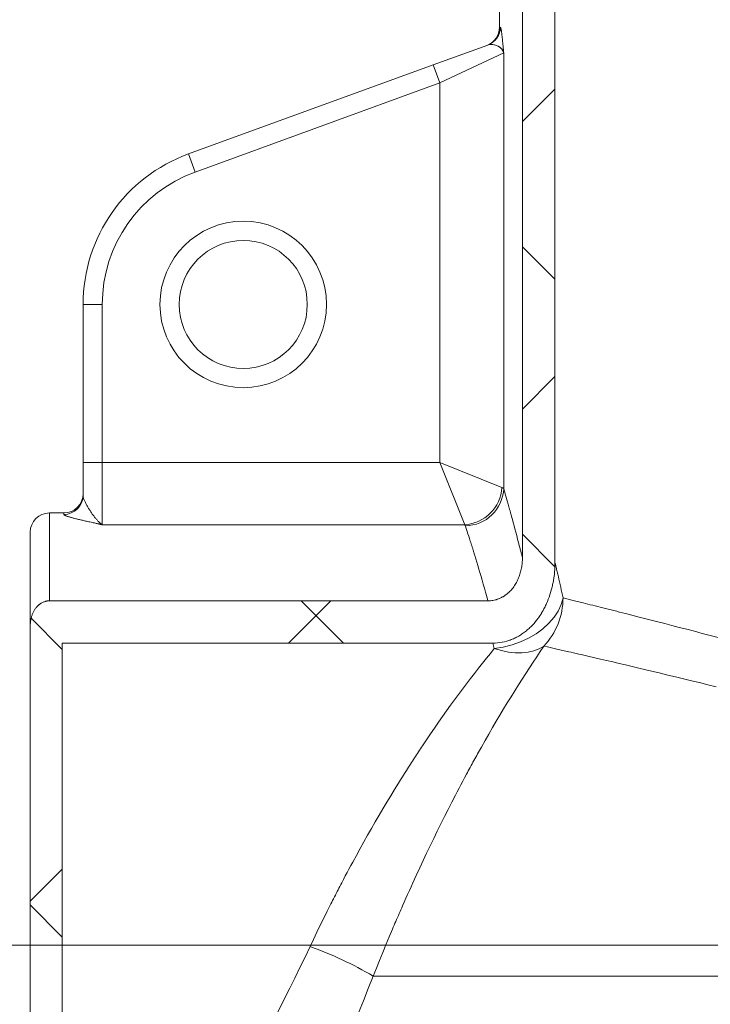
# Model space of a CAD drawing. Extents: x 193 to 943, y 26 to 526.
# Tile 105 of 207: x 344.05 to 349.44, y 115.07 to 122.75. Entities that reach past the tile are written whole.
import ezdxf
from ezdxf.lldxf.tags import DXFTag

# ---------------------------------------------------------------- set-up
doc = ezdxf.new("R2010")
doc.units = 0
doc.layers.get('0').update_dxf_attribs({"lineweight": 25})
doc.layers.add('KG4_HLS_SYA', color=7, linetype='Continuous', lineweight=25)
doc.layers.add('KG4_HLS_TEXTE', color=7, linetype='Continuous', lineweight=13)
tags = doc.linetypes.add('STRICHPUNKT2', pattern=[12.7, 6.35, -3.175, 0, -3.175]).pattern_tags.tags
tags[10:11] = [DXFTag(74, 4), DXFTag(75, 0), DXFTag(340, '0'), DXFTag(46, 0.0), DXFTag(50, 0.0), DXFTag(44, 0.0), DXFTag(45, 0.0)]
tags[8:9] = [DXFTag(74, 4), DXFTag(75, 0), DXFTag(340, '0'), DXFTag(46, 0.0), DXFTag(50, 0.0), DXFTag(44, 0.0), DXFTag(45, 0.0)]
tags[6:7] = [DXFTag(74, 4), DXFTag(75, 0), DXFTag(340, '0'), DXFTag(46, 0.0), DXFTag(50, 0.0), DXFTag(44, 0.0), DXFTag(45, 0.0)]
tags[4:5] = [DXFTag(74, 4), DXFTag(75, 0), DXFTag(340, '0'), DXFTag(46, 0.0), DXFTag(50, 0.0), DXFTag(44, 0.0), DXFTag(45, 0.0)]

# ---------------------------------------------------------------- blocks, each defined once
blk = doc.blocks.new('Kreis-A069HVOG7N', base_point=(344.1287, 118.754))
at = {"color": 0, "lineweight": -2}
blk.add_ellipse((344.2787, 118.754), major_axis=(0, 0.15), ratio=1, start_param=0, end_param=1.570796, dxfattribs=at)
blk = doc.blocks.new('Kreis-A069HVOW7N', base_point=(347.6925, 122.5541))
at = {"color": 0, "lineweight": -2}
blk.add_ellipse((347.6412, 122.6951), major_axis=(0.0513, -0.141), ratio=1, start_param=0, end_param=1.227588, dxfattribs=at)
blk = doc.blocks.new('Kreis-A069HVP07N', base_point=(344.3912, 118.904))
at = {"color": 0, "lineweight": -2}
blk.add_ellipse((344.3912, 119.054), major_axis=(0, -0.15), ratio=1, start_param=0, end_param=1.570796, dxfattribs=at)
blk = doc.blocks.new('Spline-A069HWCA7N', base_point=(347.7385, 117.8882))
at = {"color": 0, "lineweight": -2}
for p, q in [((348.2209, 118.4449), (348.2223, 118.4632)), ((348.2223, 118.4632), (348.2233, 118.4815)), ((348.2233, 118.4815), (348.2239, 118.5)), ((348.2239, 118.5), (348.2241, 118.5184)), ((348.2113, 118.3721), (348.2128, 118.3811)), ((348.2128, 118.3811), (348.2143, 118.3902)), ((348.2143, 118.3902), (348.2156, 118.3993)), ((348.2156, 118.3993), (348.2169, 118.4084)), ((348.2169, 118.4084), (348.2191, 118.4266)), ((348.2191, 118.4266), (348.2209, 118.4449)), ((348.1899, 118.2825), (348.195, 118.3001)), ((348.195, 118.3001), (348.1974, 118.309)), ((348.1974, 118.309), (348.1997, 118.318)), ((348.1997, 118.318), (348.2019, 118.3269)), ((348.2019, 118.3269), (348.204, 118.3359)), ((348.204, 118.3359), (348.206, 118.3449)), ((348.206, 118.3449), (348.2078, 118.354)), ((348.2078, 118.354), (348.2096, 118.363)), ((348.2096, 118.363), (348.2113, 118.3721)), ((348.1653, 118.2136), (348.1721, 118.2306)), ((348.1721, 118.2306), (348.1785, 118.2477)), ((348.1785, 118.2477), (348.1844, 118.265)), ((348.1844, 118.265), (348.1899, 118.2825)), ((348.1316, 118.1436), (348.1338, 118.1476)), ((348.1338, 118.1476), (348.1381, 118.1557)), ((348.1381, 118.1557), (348.1424, 118.1638)), ((348.1424, 118.1638), (348.1465, 118.172)), ((348.1465, 118.172), (348.1505, 118.1802)), ((348.1505, 118.1802), (348.1544, 118.1885)), ((348.1544, 118.1885), (348.1581, 118.1968)), ((348.1581, 118.1968), (348.1653, 118.2136)), ((348.0723, 118.056), (348.0837, 118.0703)), ((348.0837, 118.0703), (348.0946, 118.0851)), ((348.0946, 118.0851), (348.1051, 118.1003)), ((348.1051, 118.1003), (348.1077, 118.1041)), ((348.1077, 118.1041), (348.1102, 118.108)), ((348.1102, 118.108), (348.1127, 118.1119)), ((348.1127, 118.1119), (348.1151, 118.1158)), ((348.1151, 118.1158), (348.1176, 118.1197)), ((348.1176, 118.1197), (348.12, 118.1237)), ((348.12, 118.1237), (348.1224, 118.1276)), ((348.1224, 118.1276), (348.1247, 118.1316)), ((348.1247, 118.1316), (348.127, 118.1356)), ((348.127, 118.1356), (348.1293, 118.1396)), ((348.1293, 118.1396), (348.1316, 118.1436)), ((348.0083, 117.9903), (348.0153, 117.9964)), ((348.0153, 117.9964), (348.0221, 118.0026)), ((348.0221, 118.0026), (348.0289, 118.0089)), ((348.0289, 118.0089), (348.0354, 118.0153)), ((348.0354, 118.0153), (348.0482, 118.0284)), ((348.0482, 118.0284), (348.0605, 118.042)), ((348.0605, 118.042), (348.0723, 118.056)), ((347.8739, 117.9116), (347.8826, 117.9148)), ((347.8826, 117.9148), (347.8912, 117.9182)), ((347.8912, 117.9182), (347.8997, 117.9218)), ((347.8997, 117.9218), (347.9081, 117.9256)), ((347.9081, 117.9256), (347.9164, 117.9295)), ((347.9164, 117.9295), (347.9246, 117.9337)), ((347.9246, 117.9337), (347.9327, 117.938)), ((347.9327, 117.938), (347.9407, 117.9425)), ((347.9407, 117.9425), (347.9486, 117.9471)), ((347.9486, 117.9471), (347.9564, 117.952)), ((347.9564, 117.952), (347.9641, 117.957)), ((347.9641, 117.957), (347.9717, 117.9621)), ((347.9717, 117.9621), (347.9793, 117.9675)), ((347.9793, 117.9675), (347.9867, 117.9729)), ((347.9867, 117.9729), (347.994, 117.9786)), ((347.994, 117.9786), (348.0012, 117.9844)), ((348.0012, 117.9844), (348.0083, 117.9903)), ((347.7385, 117.8882), (347.757, 117.8886)), ((347.757, 117.8886), (347.7754, 117.8899)), ((347.7754, 117.8899), (347.7937, 117.8919)), ((347.7937, 117.8919), (347.8117, 117.8948)), ((347.8117, 117.8948), (347.8297, 117.8986)), ((347.8297, 117.8986), (347.8475, 117.9031)), ((347.8475, 117.9031), (347.8563, 117.9057)), ((347.8563, 117.9057), (347.8651, 117.9085)), ((347.8651, 117.9085), (347.8739, 117.9116))]:
    blk.add_line(p, q, dxfattribs=at)
blk = doc.blocks.new('Spline-A069HWCI7N', base_point=(347.7002, 118.218))
at = {"color": 0, "lineweight": -2}
for p, q in [((347.9688, 118.5236), (347.9694, 118.5336)), ((347.9694, 118.5336), (347.9697, 118.5436)), ((347.9697, 118.5436), (347.9698, 118.5536)), ((347.9561, 118.4452), (347.9585, 118.4549)), ((347.9585, 118.4549), (347.9607, 118.4646)), ((347.9607, 118.4646), (347.9626, 118.4744)), ((347.9626, 118.4744), (347.9643, 118.4842)), ((347.9643, 118.4842), (347.9658, 118.494)), ((347.9658, 118.494), (347.967, 118.5038)), ((347.967, 118.5038), (347.968, 118.5137)), ((347.968, 118.5137), (347.9688, 118.5236)), ((347.9282, 118.3708), (347.9325, 118.3797)), ((347.9325, 118.3797), (347.9366, 118.3887)), ((347.9366, 118.3887), (347.9405, 118.3979)), ((347.9405, 118.3979), (347.9441, 118.4071)), ((347.9441, 118.4071), (347.9474, 118.4165)), ((347.9474, 118.4165), (347.9506, 118.4259)), ((347.9506, 118.4259), (347.9535, 118.4355)), ((347.9535, 118.4355), (347.9561, 118.4452)), ((347.8772, 118.2972), (347.8839, 118.3046)), ((347.8839, 118.3046), (347.8903, 118.3122)), ((347.8903, 118.3122), (347.8965, 118.3201)), ((347.8965, 118.3201), (347.9025, 118.3281)), ((347.9025, 118.3281), (347.9082, 118.3364)), ((347.9082, 118.3364), (347.9136, 118.3448)), ((347.9136, 118.3448), (347.9187, 118.3533)), ((347.9187, 118.3533), (347.9236, 118.362)), ((347.9236, 118.362), (347.9282, 118.3708)), ((347.7399, 118.2214), (347.7496, 118.2232)), ((347.7496, 118.2232), (347.7593, 118.2256)), ((347.7593, 118.2256), (347.7641, 118.2269)), ((347.7641, 118.2269), (347.7689, 118.2283)), ((347.7689, 118.2283), (347.7737, 118.2298)), ((347.7737, 118.2298), (347.7784, 118.2315)), ((347.7784, 118.2315), (347.7832, 118.2332)), ((347.7832, 118.2332), (347.7878, 118.235)), ((347.7878, 118.235), (347.7924, 118.2369)), ((347.7924, 118.2369), (347.797, 118.239)), ((347.797, 118.239), (347.8015, 118.2411)), ((347.8015, 118.2411), (347.806, 118.2433)), ((347.806, 118.2433), (347.8104, 118.2456)), ((347.8104, 118.2456), (347.8147, 118.248)), ((347.8147, 118.248), (347.8191, 118.2504)), ((347.8191, 118.2504), (347.8233, 118.253)), ((347.8233, 118.253), (347.8275, 118.2556)), ((347.8275, 118.2556), (347.8317, 118.2584)), ((347.8317, 118.2584), (347.8358, 118.2612)), ((347.8358, 118.2612), (347.8399, 118.2641)), ((347.8399, 118.2641), (347.8439, 118.2671)), ((347.8439, 118.2671), (347.8478, 118.2702)), ((347.8478, 118.2702), (347.8517, 118.2733)), ((347.8517, 118.2733), (347.8556, 118.2766)), ((347.8556, 118.2766), (347.8594, 118.2798)), ((347.8594, 118.2798), (347.8631, 118.2832)), ((347.8631, 118.2832), (347.8703, 118.2901)), ((347.8703, 118.2901), (347.8772, 118.2972)), ((347.7002, 118.218), (347.7102, 118.2182)), ((347.7102, 118.2182), (347.7202, 118.2188)), ((347.7202, 118.2188), (347.7301, 118.2199)), ((347.7301, 118.2199), (347.7399, 118.2214))]:
    blk.add_line(p, q, dxfattribs=at)
blk = doc.blocks.new('Spline-A069HWCK7N', base_point=(344.1287, 118.0226))
at = {"color": 0, "lineweight": -2}
for p, q in [((344.1624, 118.1468), (344.1595, 118.142)), ((344.1655, 118.1516), (344.1624, 118.1468)), ((344.1688, 118.1563), (344.1655, 118.1516)), ((344.1722, 118.1609), (344.1688, 118.1563)), ((344.1757, 118.1653), (344.1722, 118.1609)), ((344.1794, 118.1697), (344.1757, 118.1653)), ((344.1832, 118.1739), (344.1794, 118.1697)), ((344.1872, 118.1779), (344.1832, 118.1739)), ((344.1892, 118.1799), (344.1872, 118.1779)), ((344.1913, 118.1819), (344.1892, 118.1799)), ((344.1934, 118.1838), (344.1913, 118.1819)), ((344.1956, 118.1857), (344.1934, 118.1838)), ((344.1977, 118.1875), (344.1956, 118.1857)), ((344.2, 118.1893), (344.1977, 118.1875)), ((344.2022, 118.1911), (344.2, 118.1893)), ((344.2045, 118.1928), (344.2022, 118.1911)), ((344.2068, 118.1944), (344.2045, 118.1928)), ((344.2091, 118.1961), (344.2068, 118.1944)), ((344.2115, 118.1976), (344.2091, 118.1961)), ((344.2139, 118.1991), (344.2115, 118.1976)), ((344.2188, 118.202), (344.2139, 118.1991)), ((344.2239, 118.2047), (344.2188, 118.202)), ((344.229, 118.2071), (344.2239, 118.2047)), ((344.2343, 118.2094), (344.229, 118.2071)), ((344.2396, 118.2114), (344.2343, 118.2094)), ((344.245, 118.2131), (344.2396, 118.2114)), ((344.2477, 118.2139), (344.245, 118.2131)), ((344.2505, 118.2146), (344.2477, 118.2139)), ((344.2533, 118.2152), (344.2505, 118.2146)), ((344.256, 118.2158), (344.2533, 118.2152)), ((344.2588, 118.2163), (344.256, 118.2158)), ((344.2616, 118.2168), (344.2588, 118.2163)), ((344.2645, 118.2171), (344.2616, 118.2168)), ((344.2673, 118.2174), (344.2645, 118.2171)), ((344.2702, 118.2177), (344.2673, 118.2174)), ((344.273, 118.2179), (344.2702, 118.2177)), ((344.2759, 118.218), (344.273, 118.2179)), ((344.2787, 118.218), (344.2759, 118.218)), ((344.1349, 118.0789), (344.1326, 118.0677)), ((344.1377, 118.0899), (344.1349, 118.0789)), ((344.1393, 118.0954), (344.1377, 118.0899)), ((344.141, 118.1008), (344.1393, 118.0954)), ((344.1428, 118.1061), (344.141, 118.1008)), ((344.1448, 118.1114), (344.1428, 118.1061)), ((344.1469, 118.1167), (344.1448, 118.1114)), ((344.1491, 118.1219), (344.1469, 118.1167)), ((344.1515, 118.127), (344.1491, 118.1219)), ((344.154, 118.132), (344.1515, 118.127)), ((344.1567, 118.137), (344.154, 118.132)), ((344.1595, 118.142), (344.1567, 118.137)), ((344.129, 118.034), (344.1287, 118.0226)), ((344.1297, 118.0453), (344.129, 118.034)), ((344.1309, 118.0565), (344.1297, 118.0453)), ((344.1326, 118.0677), (344.1309, 118.0565))]:
    blk.add_line(p, q, dxfattribs=at)
blk = doc.blocks.new('Kreis-A069HWFU7N', base_point=(345.2912, 120.0319))
at = {"color": 0, "lineweight": -2}
blk.add_circle((345.7912, 120.5319), 0.5, dxfattribs=at)
blk = doc.blocks.new('Kreis-A069HWFW7N', base_point=(344.5412, 120.5319))
at = {"color": 0, "lineweight": -2}
blk.add_ellipse((345.7912, 120.5319), major_axis=(-0.4275, 1.1746), ratio=1, start_param=0, end_param=1.22173, dxfattribs=at)
blk = doc.blocks.new('Spline-A069HY067N', base_point=(346.3351, 114.1794))
at = {"color": 0, "lineweight": -2}
for p, q in [((346.8055, 115.2885), (346.7672, 115.1921)), ((346.7672, 115.1921), (346.7287, 115.0964)), ((346.7287, 115.0964), (346.6901, 115.0015)), ((346.6901, 115.0015), (346.6512, 114.9073)), ((346.6512, 114.9073), (346.6121, 114.8138)), ((346.6121, 114.8138), (346.5729, 114.7211)), ((346.5729, 114.7211), (346.5532, 114.6749)), ((346.5335, 114.629), (346.5138, 114.5833)), ((346.5532, 114.6749), (346.5335, 114.629)), ((346.4941, 114.5377), (346.4743, 114.4923)), ((346.5138, 114.5833), (346.4941, 114.5377)), ((346.4743, 114.4923), (346.4545, 114.4471)), ((346.4346, 114.402), (346.4148, 114.3571)), ((346.4545, 114.4471), (346.4346, 114.402)), ((346.3949, 114.3124), (346.375, 114.2679)), ((346.4148, 114.3571), (346.3949, 114.3124)), ((346.375, 114.2679), (346.3551, 114.2236)), ((346.3551, 114.2236), (346.3351, 114.1794))]:
    blk.add_line(p, q, dxfattribs=at)
blk = doc.blocks.new('Spline-A069HY107N', base_point=(348.2241, 118.2404))
at = {"color": 0, "lineweight": -2}
for p, q in [((348.2241, 118.5181), (348.2255, 118.5123)), ((348.2255, 118.5123), (348.2269, 118.5066)), ((348.2269, 118.5066), (348.2283, 118.5008)), ((348.2283, 118.5008), (348.2297, 118.495)), ((348.2297, 118.495), (348.2311, 118.4892)), ((348.2311, 118.4892), (348.2325, 118.4833)), ((348.2325, 118.4833), (348.2369, 118.4645)), ((348.2369, 118.4645), (348.2414, 118.4453)), ((348.2414, 118.4453), (348.246, 118.4257)), ((348.246, 118.4257), (348.2506, 118.4059)), ((348.2506, 118.4059), (348.2551, 118.3858)), ((348.2551, 118.3858), (348.2597, 118.3655)), ((348.2597, 118.3655), (348.2644, 118.3449)), ((348.2644, 118.3449), (348.269, 118.3242)), ((348.269, 118.3242), (348.2736, 118.3034)), ((348.2736, 118.3034), (348.2782, 118.2824)), ((348.2782, 118.2824), (348.2828, 118.2614)), ((348.2828, 118.2614), (348.2874, 118.2404))]:
    blk.add_line(p, q, dxfattribs=at)
blk = doc.blocks.new('Spline-A069HY127N', base_point=(348.2874, 115.469))
at = {"color": 0, "lineweight": -2}
for p, q in [((348.2874, 118.2404), (348.3159, 118.2334)), ((348.3159, 118.2334), (348.346, 118.226)), ((348.346, 118.226), (348.3775, 118.2182)), ((348.3775, 118.2182), (348.4105, 118.21)), ((348.4105, 118.21), (348.445, 118.2014)), ((348.445, 118.2014), (348.481, 118.1925)), ((348.481, 118.1925), (348.4996, 118.1878)), ((348.4996, 118.1878), (348.5185, 118.1831)), ((348.5185, 118.1831), (348.5379, 118.1783)), ((348.5379, 118.1783), (348.5575, 118.1733)), ((348.5575, 118.1733), (348.5776, 118.1683)), ((348.5776, 118.1683), (348.5981, 118.1632)), ((348.5981, 118.1632), (348.6084, 118.1606)), ((348.6084, 118.1606), (348.6189, 118.158)), ((348.6189, 118.158), (348.6294, 118.1553)), ((348.6294, 118.1553), (348.6401, 118.1526)), ((348.6401, 118.1526), (348.6508, 118.1499)), ((348.6508, 118.1499), (348.6616, 118.1472)), ((348.6616, 118.1472), (348.6725, 118.1445)), ((348.6725, 118.1445), (348.6836, 118.1417)), ((348.6836, 118.1417), (348.6947, 118.1389)), ((348.6947, 118.1389), (348.7059, 118.136)), ((348.7059, 118.136), (348.7172, 118.1332)), ((348.7172, 118.1332), (348.7286, 118.1303)), ((348.7286, 118.1303), (348.7749, 118.1186)), ((348.7749, 118.1186), (348.8227, 118.1064)), ((348.8227, 118.1064), (348.8717, 118.0939)), ((348.8717, 118.0939), (348.9221, 118.081)), ((348.9221, 118.081), (348.9739, 118.0678)), ((348.9739, 118.0678), (349.0269, 118.0541)), ((349.0269, 118.0541), (349.0813, 118.0401)), ((349.0813, 118.0401), (349.1369, 118.0256)), ((349.1369, 118.0256), (349.1939, 118.0108)), ((349.1939, 118.0108), (349.2522, 117.9956)), ((349.2522, 117.9956), (349.3117, 117.98)), ((349.3117, 117.98), (349.3725, 117.964)), ((349.3725, 117.964), (349.4347, 117.9476)), ((349.4347, 117.9476), (349.498, 117.9308))]:
    blk.add_line(p, q, dxfattribs=at)
blk = doc.blocks.new('Spline-A069HY2A7N', base_point=(345.8307, 114.5733))
at = {"color": 0, "lineweight": -2}
for p, q in [((346.2733, 115.4362), (346.3125, 115.5188)), ((346.2338, 115.3544), (346.2733, 115.4362)), ((346.1941, 115.2733), (346.2338, 115.3544)), ((346.1543, 115.1928), (346.1941, 115.2733)), ((346.1142, 115.1131), (346.1543, 115.1928)), ((346.0741, 115.034), (346.1142, 115.1131)), ((346.0337, 114.9556), (346.0741, 115.034)), ((345.9933, 114.8779), (346.0337, 114.9556)), ((345.9528, 114.8008), (345.9933, 114.8779)), ((345.9121, 114.7243), (345.9528, 114.8008)), ((345.8714, 114.6485), (345.9121, 114.7243)), ((345.8306, 114.5733), (345.8714, 114.6485))]:
    blk.add_line(p, q, dxfattribs=at)
blk = doc.blocks.new('Spline-A069HY2C7N', base_point=(346.3125, 115.5188))
at = {"color": 0, "lineweight": -2}
for p, q in [((347.7196, 117.8076), (347.7503, 117.8451)), ((347.6579, 117.7308), (347.6888, 117.7694)), ((347.6888, 117.7694), (347.7196, 117.8076)), ((347.5959, 117.6519), (347.6269, 117.6916)), ((347.6269, 117.6916), (347.6579, 117.7308)), ((347.5338, 117.5708), (347.5649, 117.6116)), ((347.5649, 117.6116), (347.5959, 117.6519)), ((347.5026, 117.5295), (347.5338, 117.5708)), ((347.4403, 117.4452), (347.4715, 117.4876)), ((347.4715, 117.4876), (347.5026, 117.5295)), ((347.3778, 117.3587), (347.409, 117.4022)), ((347.409, 117.4022), (347.4403, 117.4452)), ((347.3152, 117.2701), (347.3465, 117.3147)), ((347.3465, 117.3147), (347.3778, 117.3587)), ((347.2526, 117.1793), (347.2839, 117.225)), ((347.2839, 117.225), (347.3152, 117.2701)), ((347.2213, 117.1331), (347.2526, 117.1793)), ((347.1743, 117.0627), (347.1821, 117.0746)), ((347.1821, 117.0746), (347.19, 117.0863)), ((347.19, 117.0863), (347.2213, 117.1331)), ((347.1273, 116.9911), (347.1351, 117.0031)), ((347.1351, 117.0031), (347.143, 117.0151)), ((347.143, 117.0151), (347.1508, 117.0271)), ((347.1508, 117.0271), (347.1586, 117.039)), ((347.1586, 117.039), (347.1665, 117.0509)), ((347.1665, 117.0509), (347.1743, 117.0627)), ((347.0648, 116.8938), (347.0804, 116.9183)), ((347.0804, 116.9183), (347.096, 116.9426)), ((347.096, 116.9426), (347.1038, 116.9548)), ((347.1038, 116.9548), (347.1116, 116.9669)), ((347.1116, 116.9669), (347.1194, 116.979)), ((347.1194, 116.979), (347.1273, 116.9911)), ((347.0184, 116.8201), (347.0338, 116.8447)), ((347.0338, 116.8447), (347.0493, 116.8693)), ((347.0493, 116.8693), (347.0648, 116.8938)), ((346.9723, 116.7456), (347.003, 116.7953)), ((347.003, 116.7953), (347.0184, 116.8201)), ((346.9114, 116.6451), (346.9418, 116.6955)), ((346.9418, 116.6955), (346.9723, 116.7456)), ((346.8812, 116.5944), (346.9114, 116.6451)), ((346.8213, 116.4921), (346.8512, 116.5434)), ((346.8512, 116.5434), (346.8812, 116.5944)), ((346.7916, 116.4405), (346.8213, 116.4921)), ((346.7326, 116.3362), (346.762, 116.3885)), ((346.762, 116.3885), (346.7916, 116.4405)), ((346.7034, 116.2836), (346.7326, 116.3362)), ((346.6453, 116.1775), (346.6743, 116.2307)), ((346.6743, 116.2307), (346.7034, 116.2836)), ((346.6165, 116.1239), (346.6309, 116.1507)), ((346.6309, 116.1507), (346.6453, 116.1775)), ((346.5736, 116.043), (346.5879, 116.07)), ((346.5879, 116.07), (346.6022, 116.097)), ((346.6022, 116.097), (346.6165, 116.1239)), ((346.5452, 115.9886), (346.5523, 116.0022)), ((346.5523, 116.0022), (346.5594, 116.0158)), ((346.5594, 116.0158), (346.5736, 116.043)), ((346.5029, 115.9064), (346.5099, 115.9202)), ((346.5099, 115.9202), (346.517, 115.9339)), ((346.517, 115.9339), (346.524, 115.9476)), ((346.524, 115.9476), (346.5311, 115.9613)), ((346.5311, 115.9613), (346.5381, 115.975)), ((346.5381, 115.975), (346.5452, 115.9886)), ((346.4472, 115.7962), (346.4749, 115.8513)), ((346.4749, 115.8513), (346.4819, 115.8651)), ((346.4819, 115.8651), (346.4889, 115.8789)), ((346.4889, 115.8789), (346.4959, 115.8927)), ((346.4959, 115.8927), (346.5029, 115.9064)), ((346.4198, 115.7409), (346.4472, 115.7962)), ((346.3657, 115.63), (346.3926, 115.6855)), ((346.3926, 115.6855), (346.4198, 115.7409)), ((346.339, 115.5745), (346.3657, 115.63)), ((346.3125, 115.5188), (346.339, 115.5745))]:
    blk.add_line(p, q, dxfattribs=at)
blk = doc.blocks.new('Spline-A069HY2E7N', base_point=(347.5193, 118.804))
at = {"color": 0, "lineweight": -2}
for p, q in [((347.5193, 118.8116), (347.5206, 118.8103)), ((347.5206, 118.8103), (347.5217, 118.8091)), ((347.5217, 118.8091), (347.5226, 118.8078)), ((347.5226, 118.8078), (347.5234, 118.8066)), ((347.5234, 118.8066), (347.5241, 118.8053)), ((347.5241, 118.8053), (347.5246, 118.804))]:
    blk.add_line(p, q, dxfattribs=at)
blk = doc.blocks.new('Spline-A069HY2G7N', base_point=(344.3912, 118.8116))
at = {"color": 0, "lineweight": -2}
for p, q in [((344.3912, 118.8928), (344.3912, 118.8924)), ((344.3912, 118.8924), (344.3913, 118.892)), ((344.3913, 118.892), (344.3914, 118.8917)), ((344.3914, 118.8917), (344.3916, 118.8913)), ((344.3916, 118.8913), (344.3918, 118.8909)), ((344.3918, 118.8909), (344.3921, 118.8906)), ((344.3921, 118.8906), (344.3924, 118.8902)), ((344.3924, 118.8902), (344.3928, 118.8898)), ((344.3928, 118.8898), (344.3932, 118.8894)), ((344.3932, 118.8894), (344.3936, 118.889)), ((344.3936, 118.889), (344.3941, 118.8886)), ((344.3941, 118.8886), (344.3947, 118.8882)), ((344.3947, 118.8882), (344.3955, 118.8875)), ((344.3955, 118.8875), (344.3965, 118.8869)), ((344.3965, 118.8869), (344.3988, 118.8856)), ((344.3988, 118.8856), (344.4014, 118.8843)), ((344.4014, 118.8843), (344.4044, 118.8829)), ((344.4044, 118.8829), (344.4078, 118.8815)), ((344.4078, 118.8815), (344.4114, 118.8801)), ((344.4114, 118.8801), (344.4155, 118.8786)), ((344.4155, 118.8786), (344.4198, 118.8771)), ((344.4198, 118.8771), (344.4244, 118.8755)), ((344.4244, 118.8755), (344.4294, 118.874)), ((344.4294, 118.874), (344.4345, 118.8724)), ((344.4345, 118.8724), (344.4399, 118.8708)), ((344.4399, 118.8708), (344.4456, 118.8692)), ((344.4456, 118.8692), (344.4514, 118.8675)), ((344.4514, 118.8675), (344.4575, 118.8659)), ((344.4575, 118.8659), (344.4638, 118.8642)), ((344.4638, 118.8642), (344.4703, 118.8625)), ((344.4703, 118.8625), (344.477, 118.8608)), ((344.477, 118.8608), (344.4839, 118.8591)), ((344.4839, 118.8591), (344.4909, 118.8573)), ((344.4909, 118.8573), (344.4981, 118.8556)), ((344.4981, 118.8556), (344.5055, 118.8538)), ((344.5055, 118.8538), (344.513, 118.852)), ((344.513, 118.852), (344.5207, 118.8502)), ((344.5207, 118.8502), (344.5285, 118.8484)), ((344.5285, 118.8484), (344.5364, 118.8466)), ((344.5364, 118.8466), (344.5445, 118.8448)), ((344.5445, 118.8448), (344.5526, 118.8429)), ((344.5526, 118.8429), (344.5608, 118.8411)), ((344.5608, 118.8411), (344.5691, 118.8392)), ((344.5691, 118.8392), (344.5775, 118.8373)), ((344.5775, 118.8373), (344.586, 118.8354)), ((344.586, 118.8354), (344.5945, 118.8335)), ((344.5945, 118.8335), (344.6031, 118.8316)), ((344.6031, 118.8316), (344.6117, 118.8297)), ((344.6117, 118.8297), (344.6204, 118.8277)), ((344.6204, 118.8277), (344.6292, 118.8258)), ((344.6292, 118.8258), (344.638, 118.8238)), ((344.638, 118.8238), (344.6424, 118.8228)), ((344.6424, 118.8228), (344.6468, 118.8218)), ((344.6468, 118.8218), (344.6512, 118.8208)), ((344.6512, 118.8208), (344.6557, 118.8198)), ((344.6557, 118.8198), (344.6601, 118.8188)), ((344.6601, 118.8188), (344.6645, 118.8178)), ((344.6645, 118.8178), (344.6667, 118.8173)), ((344.6667, 118.8173), (344.669, 118.8167)), ((344.669, 118.8167), (344.6712, 118.8162)), ((344.6712, 118.8162), (344.6734, 118.8157)), ((344.6734, 118.8157), (344.6756, 118.8152)), ((344.6756, 118.8152), (344.6779, 118.8147)), ((344.6779, 118.8147), (344.6801, 118.8142)), ((344.6801, 118.8142), (344.6823, 118.8136)), ((344.6823, 118.8136), (344.6845, 118.8131)), ((344.6845, 118.8131), (344.6868, 118.8126)), ((344.6868, 118.8126), (344.689, 118.8121)), ((344.689, 118.8121), (344.6912, 118.8116))]:
    blk.add_line(p, q, dxfattribs=at)
blk = doc.blocks.new('Spline-A069HY2I7N', base_point=(347.5246, 118.218))
at = {"color": 0, "lineweight": -2}
for p, q in [((347.5246, 118.804), (347.5293, 118.7897)), ((347.5293, 118.7897), (347.5343, 118.7745)), ((347.5343, 118.7745), (347.5395, 118.7584)), ((347.5395, 118.7584), (347.545, 118.7414)), ((347.545, 118.7414), (347.5508, 118.7234)), ((347.5508, 118.7234), (347.5568, 118.7045)), ((347.5568, 118.7045), (347.56, 118.6947)), ((347.56, 118.6947), (347.5632, 118.6847)), ((347.5632, 118.6847), (347.5664, 118.6744)), ((347.5664, 118.6744), (347.5697, 118.6639)), ((347.5697, 118.6639), (347.5731, 118.6532)), ((347.5731, 118.6532), (347.5765, 118.6422)), ((347.5765, 118.6422), (347.5783, 118.6367)), ((347.5783, 118.6367), (347.58, 118.631)), ((347.58, 118.631), (347.5818, 118.6253)), ((347.5818, 118.6253), (347.5836, 118.6196)), ((347.5836, 118.6196), (347.5854, 118.6138)), ((347.5854, 118.6138), (347.5872, 118.6079)), ((347.5872, 118.6079), (347.589, 118.602)), ((347.589, 118.602), (347.5909, 118.596)), ((347.5909, 118.596), (347.5927, 118.59)), ((347.5927, 118.59), (347.5946, 118.5839)), ((347.5946, 118.5839), (347.5965, 118.5778)), ((347.5965, 118.5778), (347.5984, 118.5716)), ((347.5984, 118.5716), (347.606, 118.5465)), ((347.606, 118.5465), (347.6139, 118.5205)), ((347.6139, 118.5205), (347.6219, 118.4938)), ((347.6219, 118.4938), (347.6301, 118.4662)), ((347.6301, 118.4662), (347.6384, 118.4379)), ((347.6384, 118.4379), (347.6468, 118.4088)), ((347.6468, 118.4088), (347.6554, 118.3789)), ((347.6554, 118.3789), (347.6642, 118.3483)), ((347.6642, 118.3483), (347.673, 118.3169)), ((347.673, 118.3169), (347.6819, 118.2847)), ((347.6819, 118.2847), (347.691, 118.2517)), ((347.691, 118.2517), (347.7002, 118.218))]:
    blk.add_line(p, q, dxfattribs=at)
blk = doc.blocks.new('Spline-A069HY2K7N', base_point=(347.8237, 118.5536))
at = {"color": 0, "lineweight": -2}
for p, q in [((347.8277, 119.0806), (347.8237, 119.0944)), ((347.832, 119.066), (347.8277, 119.0806)), ((347.8364, 119.0506), (347.832, 119.066)), ((347.8411, 119.0345), (347.8364, 119.0506)), ((347.8459, 119.0175), (347.8411, 119.0345)), ((347.851, 118.9998), (347.8459, 119.0175)), ((347.8536, 118.9906), (347.851, 118.9998)), ((347.8562, 118.9812), (347.8536, 118.9906)), ((347.8589, 118.9717), (347.8562, 118.9812)), ((347.8617, 118.9619), (347.8589, 118.9717)), ((347.8645, 118.9519), (347.8617, 118.9619)), ((347.8674, 118.9417), (347.8645, 118.9519)), ((347.8688, 118.9366), (347.8674, 118.9417)), ((347.8703, 118.9314), (347.8688, 118.9366)), ((347.8717, 118.9261), (347.8703, 118.9314)), ((347.8732, 118.9208), (347.8717, 118.9261)), ((347.8747, 118.9154), (347.8732, 118.9208)), ((347.8762, 118.91), (347.8747, 118.9154)), ((347.8777, 118.9046), (347.8762, 118.91)), ((347.8792, 118.899), (347.8777, 118.9046)), ((347.8808, 118.8935), (347.8792, 118.899)), ((347.8823, 118.8879), (347.8808, 118.8935)), ((347.8839, 118.8822), (347.8823, 118.8879)), ((347.8854, 118.8765), (347.8839, 118.8822)), ((347.8918, 118.8532), (347.8854, 118.8765)), ((347.8983, 118.8293), (347.8918, 118.8532)), ((347.9049, 118.8047), (347.8983, 118.8293)), ((347.9117, 118.7794), (347.9049, 118.8047)), ((347.9186, 118.7535), (347.9117, 118.7794)), ((347.9256, 118.7269), (347.9186, 118.7535)), ((347.9327, 118.6996), (347.9256, 118.7269)), ((347.9399, 118.6717), (347.9327, 118.6996)), ((347.9473, 118.6431), (347.9399, 118.6717)), ((347.9547, 118.6139), (347.9473, 118.6431)), ((347.9622, 118.5841), (347.9547, 118.6139)), ((347.9698, 118.5536), (347.9622, 118.5841))]:
    blk.add_line(p, q, dxfattribs=at)
blk = doc.blocks.new('Kreis-A069HY2M7N', base_point=(347.5246, 118.804))
at = {"color": 0, "lineweight": -2}
blk.add_ellipse((347.5224, 119.1055), major_axis=(0.0022, -0.3015), ratio=1, start_param=0, end_param=1.526606, dxfattribs=at)
blk = doc.blocks.new('Spline-A069HY3G7N', base_point=(347.7979, 122.4967))
at = {"color": 0, "lineweight": -2}
for p, q in [((347.7978, 122.6975), (347.798, 122.6976)), ((347.798, 122.6976), (347.7982, 122.6975)), ((347.7982, 122.6975), (347.7984, 122.6975)), ((347.7984, 122.6975), (347.7986, 122.6973)), ((347.7986, 122.6973), (347.7988, 122.6972)), ((347.7988, 122.6972), (347.799, 122.6969)), ((347.799, 122.6969), (347.7992, 122.6966)), ((347.7992, 122.6966), (347.7994, 122.6963)), ((347.7994, 122.6963), (347.7996, 122.6958)), ((347.7996, 122.6958), (347.7999, 122.6954)), ((347.7999, 122.6954), (347.8001, 122.6949)), ((347.8001, 122.6949), (347.8003, 122.6943)), ((347.8003, 122.6943), (347.8006, 122.6934)), ((347.8006, 122.6934), (347.8009, 122.6925)), ((347.8009, 122.6925), (347.8012, 122.6914)), ((347.8012, 122.6914), (347.8021, 122.6878)), ((347.8021, 122.6878), (347.8031, 122.6833)), ((347.8031, 122.6833), (347.8033, 122.682)), ((347.8033, 122.682), (347.8036, 122.6807)), ((347.8036, 122.6807), (347.8038, 122.6794)), ((347.8038, 122.6794), (347.8041, 122.678)), ((347.8041, 122.678), (347.8043, 122.6766)), ((347.8043, 122.6766), (347.8046, 122.6751)), ((347.8046, 122.6751), (347.8048, 122.6735)), ((347.8048, 122.6735), (347.8051, 122.672)), ((347.8051, 122.672), (347.8053, 122.6703)), ((347.8053, 122.6703), (347.8056, 122.6687)), ((347.8056, 122.6687), (347.8059, 122.667)), ((347.8059, 122.667), (347.8061, 122.6652)), ((347.8061, 122.6652), (347.8067, 122.6616)), ((347.8067, 122.6616), (347.8072, 122.6578)), ((347.8072, 122.6578), (347.8077, 122.6539)), ((347.8077, 122.6539), (347.8083, 122.6498)), ((347.8083, 122.6498), (347.8088, 122.6455)), ((347.8088, 122.6455), (347.8094, 122.6411)), ((347.8094, 122.6411), (347.81, 122.6365)), ((347.81, 122.6365), (347.8105, 122.6318)), ((347.8105, 122.6318), (347.8111, 122.6269)), ((347.8111, 122.6269), (347.8117, 122.6219)), ((347.8117, 122.6219), (347.8122, 122.6168)), ((347.8122, 122.6168), (347.8128, 122.6115)), ((347.8128, 122.6115), (347.8134, 122.6061)), ((347.8134, 122.6061), (347.814, 122.6005)), ((347.814, 122.6005), (347.8146, 122.5948)), ((347.8146, 122.5948), (347.8152, 122.589)), ((347.8152, 122.589), (347.8158, 122.5831)), ((347.8158, 122.5831), (347.8164, 122.577)), ((347.8164, 122.577), (347.817, 122.5708)), ((347.817, 122.5708), (347.8176, 122.5645)), ((347.8176, 122.5645), (347.8182, 122.5582)), ((347.8182, 122.5582), (347.8188, 122.5517)), ((347.8188, 122.5517), (347.8194, 122.5451)), ((347.8194, 122.5451), (347.82, 122.5384)), ((347.82, 122.5384), (347.8203, 122.5351)), ((347.8203, 122.5351), (347.8206, 122.5317)), ((347.8206, 122.5317), (347.8209, 122.5283)), ((347.8209, 122.5283), (347.8212, 122.5248)), ((347.8212, 122.5248), (347.8215, 122.5214)), ((347.8215, 122.5214), (347.8219, 122.5179)), ((347.8219, 122.5179), (347.822, 122.5162)), ((347.822, 122.5162), (347.8222, 122.5144)), ((347.8222, 122.5144), (347.8223, 122.5127)), ((347.8223, 122.5127), (347.8225, 122.5109)), ((347.8225, 122.5109), (347.8226, 122.5091)), ((347.8226, 122.5091), (347.8228, 122.5074)), ((347.8228, 122.5074), (347.8229, 122.5056)), ((347.8229, 122.5056), (347.8231, 122.5038)), ((347.8231, 122.5038), (347.8232, 122.502)), ((347.8232, 122.502), (347.8234, 122.5002)), ((347.8234, 122.5002), (347.8236, 122.4985)), ((347.8236, 122.4985), (347.8237, 122.4967))]:
    blk.add_line(p, q, dxfattribs=at)
blk = doc.blocks.new('Spline-A069HY4C7N', base_point=(347.8104, 119.0944))
at = {"color": 0, "lineweight": -2}
for p, q in [((347.8136, 119.1013), (347.8104, 119.1027)), ((347.8164, 119.1), (347.8136, 119.1013)), ((347.8188, 119.0986), (347.8164, 119.1)), ((347.8198, 119.0979), (347.8188, 119.0986)), ((347.8208, 119.0972), (347.8198, 119.0979)), ((347.8217, 119.0965), (347.8208, 119.0972)), ((347.8224, 119.0958), (347.8217, 119.0965)), ((347.8231, 119.0951), (347.8224, 119.0958)), ((347.8237, 119.0944), (347.8231, 119.0951))]:
    blk.add_line(p, q, dxfattribs=at)
blk = doc.blocks.new('Kreis-A069HY4E7N', base_point=(347.5193, 118.8116))
at = {"color": 0, "lineweight": -2}
blk.add_ellipse((347.4985, 119.1235), major_axis=(0.0208, -0.3119), ratio=1, start_param=0, end_param=1.437609, dxfattribs=at)
blk = doc.blocks.new('Kreis-A069HY4G7N', base_point=(347.6992, 122.5566))
at = {"color": 0, "lineweight": -2}
blk.add_ellipse((347.6479, 122.6974), major_axis=(0.0513, -0.1409), ratio=1, start_param=0, end_param=1.22222, dxfattribs=at)
blk = doc.blocks.new('Spline-A069HY4I7N', base_point=(347.6992, 122.4967))
at = {"color": 0, "lineweight": -2}
for p, q in [((347.6992, 122.5566), (347.706, 122.5587)), ((347.706, 122.5587), (347.7129, 122.5602)), ((347.7129, 122.5602), (347.7197, 122.5611)), ((347.7197, 122.5611), (347.7264, 122.5615)), ((347.7264, 122.5615), (347.7332, 122.5614)), ((347.7332, 122.5614), (347.7399, 122.5608)), ((347.7399, 122.5608), (347.7465, 122.5598)), ((347.7465, 122.5598), (347.753, 122.5583)), ((347.753, 122.5583), (347.7593, 122.5565)), ((347.7593, 122.5565), (347.7656, 122.5544)), ((347.7656, 122.5544), (347.7716, 122.5519)), ((347.7716, 122.5519), (347.7774, 122.5492)), ((347.7774, 122.5492), (347.7803, 122.5477)), ((347.7803, 122.5477), (347.783, 122.5461)), ((347.783, 122.5461), (347.7858, 122.5445)), ((347.7858, 122.5445), (347.7884, 122.5428)), ((347.7884, 122.5428), (347.791, 122.541)), ((347.791, 122.541), (347.7935, 122.5392)), ((347.7935, 122.5392), (347.796, 122.5373)), ((347.796, 122.5373), (347.7983, 122.5354)), ((347.7983, 122.5354), (347.8006, 122.5334)), ((347.8006, 122.5334), (347.8028, 122.5313)), ((347.8028, 122.5313), (347.805, 122.5292)), ((347.805, 122.5292), (347.807, 122.527)), ((347.807, 122.527), (347.8089, 122.5248)), ((347.8089, 122.5248), (347.8108, 122.5225)), ((347.8108, 122.5225), (347.8126, 122.5202)), ((347.8126, 122.5202), (347.8142, 122.5178)), ((347.8142, 122.5178), (347.8158, 122.5153)), ((347.8158, 122.5153), (347.8172, 122.5128)), ((347.8172, 122.5128), (347.8186, 122.5103)), ((347.8186, 122.5103), (347.8198, 122.5077)), ((347.8198, 122.5077), (347.821, 122.505)), ((347.821, 122.505), (347.822, 122.5023)), ((347.822, 122.5023), (347.8229, 122.4995)), ((347.8229, 122.4995), (347.8237, 122.4967))]:
    blk.add_line(p, q, dxfattribs=at)
blk = doc.blocks.new('Spline-A069HY4Q7N', base_point=(344.5412, 118.8116))
at = {"color": 0, "lineweight": -2}
for p, q in [((344.5412, 119.0422), (344.5414, 119.0375)), ((344.5414, 119.0375), (344.542, 119.0326)), ((344.542, 119.0326), (344.5429, 119.0277)), ((344.5429, 119.0277), (344.5442, 119.0226)), ((344.5442, 119.0226), (344.5457, 119.0174)), ((344.5457, 119.0174), (344.5475, 119.0121)), ((344.5475, 119.0121), (344.5495, 119.0067)), ((344.5495, 119.0067), (344.5517, 119.0012)), ((344.5517, 119.0012), (344.5541, 118.9957)), ((344.5541, 118.9957), (344.5567, 118.9901)), ((344.5567, 118.9901), (344.5594, 118.9844)), ((344.5594, 118.9844), (344.5622, 118.9788)), ((344.5622, 118.9788), (344.5652, 118.9731)), ((344.5652, 118.9731), (344.5683, 118.9674)), ((344.5683, 118.9674), (344.5714, 118.9617)), ((344.5714, 118.9617), (344.5746, 118.956)), ((344.5746, 118.956), (344.5779, 118.9503)), ((344.5779, 118.9503), (344.5813, 118.9447)), ((344.5813, 118.9447), (344.5847, 118.939)), ((344.5847, 118.939), (344.5881, 118.9334)), ((344.5881, 118.9334), (344.5916, 118.9279)), ((344.5916, 118.9279), (344.5952, 118.9223)), ((344.5952, 118.9223), (344.5987, 118.9169)), ((344.5987, 118.9169), (344.6023, 118.9115)), ((344.6023, 118.9115), (344.6059, 118.9061)), ((344.6059, 118.9061), (344.6096, 118.9008)), ((344.6096, 118.9008), (344.6132, 118.8956)), ((344.6132, 118.8956), (344.6169, 118.8905)), ((344.6169, 118.8905), (344.6206, 118.8855)), ((344.6206, 118.8855), (344.6242, 118.8806)), ((344.6242, 118.8806), (344.6279, 118.8757)), ((344.6279, 118.8757), (344.6316, 118.871)), ((344.6316, 118.871), (344.6353, 118.8664)), ((344.6353, 118.8664), (344.639, 118.8619)), ((344.639, 118.8619), (344.6427, 118.8575)), ((344.6427, 118.8575), (344.6465, 118.8532)), ((344.6465, 118.8532), (344.6502, 118.849)), ((344.6502, 118.849), (344.6539, 118.8449)), ((344.6539, 118.8449), (344.6576, 118.841)), ((344.6576, 118.841), (344.6613, 118.8372)), ((344.6613, 118.8372), (344.6651, 118.8335)), ((344.6651, 118.8335), (344.6688, 118.83)), ((344.6688, 118.83), (344.6707, 118.8282)), ((344.6707, 118.8282), (344.6725, 118.8265)), ((344.6725, 118.8265), (344.6744, 118.8249)), ((344.6744, 118.8249), (344.6763, 118.8233)), ((344.6763, 118.8233), (344.6781, 118.8217)), ((344.6781, 118.8217), (344.68, 118.8201)), ((344.68, 118.8201), (344.6809, 118.8194)), ((344.6809, 118.8194), (344.6819, 118.8186)), ((344.6819, 118.8186), (344.6828, 118.8179)), ((344.6828, 118.8179), (344.6837, 118.8171)), ((344.6837, 118.8171), (344.6847, 118.8164)), ((344.6847, 118.8164), (344.6856, 118.8157)), ((344.6856, 118.8157), (344.6865, 118.815)), ((344.6865, 118.815), (344.6875, 118.8143)), ((344.6875, 118.8143), (344.6884, 118.8136)), ((344.6884, 118.8136), (344.6893, 118.8129)), ((344.6893, 118.8129), (344.6903, 118.8122)), ((344.6903, 118.8122), (344.6912, 118.8116))]:
    blk.add_line(p, q, dxfattribs=at)
blk = doc.blocks.new('Kreis-A069HY4S7N', base_point=(344.3912, 118.8928))
at = {"color": 0, "lineweight": -2}
blk.add_ellipse((344.3915, 119.0425), major_axis=(-0.0003, -0.1497), ratio=1, start_param=0, end_param=1.57079, dxfattribs=at)
blk = doc.blocks.new('Kreis-A069HY7O7N', base_point=(345.1412, 119.8819))
at = {"color": 0, "lineweight": -2}
blk.add_circle((345.7912, 120.5319), 0.65, dxfattribs=at)
blk = doc.blocks.new('Kreis-A069HY7Q7N', base_point=(344.6912, 120.5319))
at = {"color": 0, "lineweight": -2}
blk.add_ellipse((345.7912, 120.5319), major_axis=(-0.3762, 1.0337), ratio=1, start_param=0, end_param=1.22173, dxfattribs=at)
blk = doc.blocks.new('Polylinie-A069HYA47N', base_point=(347.7503, 117.8451))
at = {"color": 0, "lineweight": -2}
for p, q in [((348.2725, 118.1889), (348.2874, 118.2404)), ((348.2489, 118.1383), (348.2725, 118.1889)), ((348.1772, 118.0429), (348.2169, 118.0893)), ((348.2169, 118.0893), (348.2489, 118.1383)), ((348.0772, 117.9607), (348.1304, 117.9998)), ((348.1304, 117.9998), (348.1772, 118.0429)), ((347.9556, 117.897), (348.0186, 117.9262)), ((348.0186, 117.9262), (348.0772, 117.9607)), ((347.7503, 117.8451), (347.8203, 117.8561)), ((347.8203, 117.8561), (347.8891, 117.8735)), ((347.8891, 117.8735), (347.9556, 117.897))]:
    blk.add_line(p, q, dxfattribs=at)
blk = doc.blocks.new('Kreis-A069HYAQ7N', base_point=(348.1379, 117.8645))
at = {"color": 0, "lineweight": -2}
blk.add_ellipse((347.7256, 118.2462), major_axis=(0.4123, -0.3817), ratio=1, start_param=0, end_param=0.736557, dxfattribs=at)
blk = doc.blocks.new('Spline-A069HYAS7N', base_point=(348.1379, 115.2885))
at = {"color": 0, "lineweight": -2}
for p, q in [((348.1665, 117.858), (348.1379, 117.8645)), ((348.1967, 117.8512), (348.1665, 117.858)), ((348.2283, 117.844), (348.1967, 117.8512)), ((348.2615, 117.8364), (348.2283, 117.844)), ((348.2961, 117.8285), (348.2615, 117.8364)), ((348.3323, 117.8203), (348.2961, 117.8285)), ((348.3509, 117.816), (348.3323, 117.8203)), ((348.3699, 117.8116), (348.3509, 117.816)), ((348.3893, 117.8072), (348.3699, 117.8116)), ((348.4091, 117.8026), (348.3893, 117.8072)), ((348.4292, 117.798), (348.4091, 117.8026)), ((348.4497, 117.7933), (348.4292, 117.798)), ((348.4601, 117.7909), (348.4497, 117.7933)), ((348.4706, 117.7885), (348.4601, 117.7909)), ((348.4811, 117.786), (348.4706, 117.7885)), ((348.4918, 117.7836), (348.4811, 117.786)), ((348.5026, 117.7811), (348.4918, 117.7836)), ((348.5134, 117.7786), (348.5026, 117.7811)), ((348.5244, 117.776), (348.5134, 117.7786)), ((348.5354, 117.7735), (348.5244, 117.776)), ((348.5466, 117.7709), (348.5354, 117.7735)), ((348.5578, 117.7683), (348.5466, 117.7709)), ((348.5691, 117.7656), (348.5578, 117.7683)), ((348.5805, 117.763), (348.5691, 117.7656)), ((348.6271, 117.7522), (348.5805, 117.763)), ((348.6749, 117.741), (348.6271, 117.7522)), ((348.7241, 117.7295), (348.6749, 117.741)), ((348.7746, 117.7176), (348.7241, 117.7295)), ((348.8265, 117.7053), (348.7746, 117.7176)), ((348.8797, 117.6928), (348.8265, 117.7053)), ((348.9342, 117.6798), (348.8797, 117.6928)), ((348.9899, 117.6665), (348.9342, 117.6798)), ((349.047, 117.6529), (348.9899, 117.6665)), ((349.1054, 117.6389), (349.047, 117.6529)), ((349.1651, 117.6245), (349.1054, 117.6389)), ((349.2261, 117.6097), (349.1651, 117.6245)), ((349.2883, 117.5946), (349.2261, 117.6097)), ((349.3518, 117.5791), (349.2883, 117.5946)), ((349.4166, 117.5632), (349.3518, 117.5791)), ((349.4827, 117.5469), (349.4166, 117.5632))]:
    blk.add_line(p, q, dxfattribs=at)
blk = doc.blocks.new('Spline-A069HYAW7N', base_point=(346.8055, 115.2885))
at = {"color": 0, "lineweight": -2}
for p, q in [((348.1379, 117.8645), (348.1097, 117.823)), ((348.0814, 117.7809), (348.053, 117.7382)), ((348.1097, 117.823), (348.0814, 117.7809)), ((348.0245, 117.6949), (347.9959, 117.651)), ((348.053, 117.7382), (348.0245, 117.6949)), ((347.9959, 117.651), (347.9673, 117.6064)), ((347.9386, 117.5613), (347.9099, 117.5155)), ((347.9673, 117.6064), (347.9386, 117.5613)), ((347.8811, 117.4691), (347.8522, 117.4221)), ((347.9099, 117.5155), (347.8811, 117.4691)), ((347.8522, 117.4221), (347.8234, 117.3745)), ((347.7944, 117.3263), (347.7655, 117.2774)), ((347.8234, 117.3745), (347.7944, 117.3263)), ((347.7365, 117.228), (347.7075, 117.1779)), ((347.7655, 117.2774), (347.7365, 117.228)), ((347.7075, 117.1779), (347.6785, 117.1272)), ((347.6494, 117.0758), (347.6203, 117.0238)), ((347.6785, 117.1272), (347.6494, 117.0758)), ((347.6057, 116.9976), (347.5985, 116.9844)), ((347.613, 117.0107), (347.6057, 116.9976)), ((347.6203, 117.0238), (347.613, 117.0107)), ((347.5621, 116.9179), (347.5548, 116.9045)), ((347.5693, 116.9313), (347.5621, 116.9179)), ((347.5766, 116.9446), (347.5693, 116.9313)), ((347.5839, 116.9579), (347.5766, 116.9446)), ((347.5912, 116.9712), (347.5839, 116.9579)), ((347.5985, 116.9844), (347.5912, 116.9712)), ((347.5329, 116.864), (347.5184, 116.8369)), ((347.5402, 116.8775), (347.5329, 116.864)), ((347.5475, 116.891), (347.5402, 116.8775)), ((347.5548, 116.9045), (347.5475, 116.891)), ((347.4895, 116.7825), (347.4751, 116.7551)), ((347.504, 116.8097), (347.4895, 116.7825)), ((347.5184, 116.8369), (347.504, 116.8097)), ((347.4465, 116.7002), (347.418, 116.645)), ((347.4608, 116.7277), (347.4465, 116.7002)), ((347.4751, 116.7551), (347.4608, 116.7277)), ((347.418, 116.645), (347.3896, 116.5894)), ((347.3614, 116.5335), (347.3333, 116.4772)), ((347.3896, 116.5894), (347.3614, 116.5335)), ((347.3333, 116.4772), (347.3054, 116.4206)), ((347.3054, 116.4206), (347.2777, 116.3637)), ((347.2501, 116.3065), (347.2226, 116.2489)), ((347.2777, 116.3637), (347.2501, 116.3065)), ((347.2226, 116.2489), (347.1953, 116.191)), ((347.1953, 116.191), (347.1681, 116.1327)), ((347.1411, 116.0741), (347.1143, 116.0152)), ((347.1681, 116.1327), (347.1411, 116.0741)), ((347.1143, 116.0152), (347.1009, 115.9856)), ((347.0742, 115.9262), (347.0609, 115.8964)), ((347.0875, 115.956), (347.0742, 115.9262)), ((347.1009, 115.9856), (347.0875, 115.956)), ((347.0477, 115.8665), (347.0345, 115.8365)), ((347.0609, 115.8964), (347.0477, 115.8665)), ((347.0082, 115.7762), (347.0016, 115.7611)), ((347.0148, 115.7913), (347.0082, 115.7762)), ((347.0213, 115.8064), (347.0148, 115.7913)), ((347.0279, 115.8214), (347.0213, 115.8064)), ((347.0345, 115.8365), (347.0279, 115.8214)), ((346.9755, 115.7004), (346.969, 115.6852)), ((346.982, 115.7156), (346.9755, 115.7004)), ((346.9885, 115.7307), (346.982, 115.7156)), ((346.9951, 115.7459), (346.9885, 115.7307)), ((347.0016, 115.7611), (346.9951, 115.7459)), ((346.9561, 115.6548), (346.9304, 115.5939)), ((346.9625, 115.67), (346.9561, 115.6548)), ((346.969, 115.6852), (346.9625, 115.67)), ((346.9049, 115.533), (346.8797, 115.472)), ((346.9304, 115.5939), (346.9049, 115.533)), ((346.8797, 115.472), (346.8547, 115.4109)), ((346.8547, 115.4109), (346.83, 115.3497)), ((346.83, 115.3497), (346.8055, 115.2885))]:
    blk.add_line(p, q, dxfattribs=at)
blk = doc.blocks.new('Polylinie-A069HYAY7N', base_point=(347.7503, 117.8124))
at = {"color": 0, "lineweight": -2}
for p, q in [((347.7503, 117.8451), (347.8058, 117.8291)), ((348.0594, 117.8281), (348.1009, 117.8438)), ((348.1009, 117.8438), (348.1379, 117.8645)), ((347.8058, 117.8291), (347.8606, 117.8182)), ((347.8606, 117.8182), (347.914, 117.8126)), ((347.914, 117.8126), (347.9654, 117.8124)), ((347.9654, 117.8124), (348.0141, 117.8176)), ((348.0141, 117.8176), (348.0594, 117.8281))]:
    blk.add_line(p, q, dxfattribs=at)
blk = doc.blocks.new('Kreis-A069HYB07N', base_point=(346.3125, 115.2885))
at = {"color": 0, "lineweight": -2}
blk.add_ellipse((345.3006, 112.7095), major_axis=(1.5049, 2.579), ratio=1, start_param=0, end_param=0.182474, dxfattribs=at)
blk = doc.blocks.new('DWG-Schraffur-A069I1727N')
at = {"color": 0, "lineweight": -2}
for p, q in [((347.9698, 121.9594), (348.2241, 122.2137)), ((348.2241, 120.7284), (347.9698, 120.9827)), ((347.9698, 119.7143), (348.2241, 119.9687)), ((348.2233, 118.4841), (347.9698, 118.7376)), ((344.1758, 118.1655), (344.1986, 118.1882)), ((346.1437, 117.8882), (346.4735, 118.218)), ((346.5741, 117.8882), (346.2443, 118.218)), ((344.3787, 117.8386), (344.1356, 118.0817)), ((344.1287, 115.8733), (344.3787, 116.1233)), ((344.3787, 115.5935), (344.1287, 115.8435))]:
    blk.add_line(p, q, dxfattribs=at)

msp = doc.modelspace()

# ---------------------------------------------------------------- linework, layer by layer
at = {"layer": 'KG4_HLS_SYA', "color": 8, "linetype": 'Continuous', "lineweight": 9, "ltscale": 0.13, "true_color": 0x808080}
for p, q in [((348.2241, 118.5184), (348.2241, 128.487)), ((347.9698, 118.5536), (347.9698, 128.3938)), ((347.7978, 122.6975), (347.7912, 122.6951)), ((347.3252, 122.2608), (347.8237, 122.4967)), ((347.8237, 119.0944), (347.8237, 122.4967)), ((347.2739, 122.4018), (347.3252, 122.2608)), ((345.415, 121.5655), (347.3252, 122.2608)), ((347.3252, 122.2608), (347.3252, 119.2968)), ((345.3637, 121.7065), (345.415, 121.5655)), ((344.5412, 120.5319), (344.6912, 120.5319)), ((344.6912, 119.2968), (344.6912, 120.5319)), ((344.5412, 119.2968), (344.6912, 119.2968)), ((347.3252, 119.2968), (344.6912, 119.2968)), ((344.6912, 118.8116), (344.6912, 119.2968)), ((347.8104, 119.1027), (347.3252, 119.2968)), ((347.5193, 118.8116), (347.3252, 119.2968)), ((344.2787, 118.218), (344.2787, 118.904)), ((344.3912, 118.904), (344.3912, 118.8928)), ((344.6912, 118.8116), (347.5193, 118.8116)), ((347.7002, 118.218), (344.2787, 118.218)), ((344.3787, 113.1524), (344.3787, 117.8882)), ((347.7385, 117.8882), (344.3787, 117.8882)), ((347.7503, 117.8451), (347.7381, 117.8882)), ((346.8055, 115.2885), (356.118, 115.2885))]:
    msp.add_line(p, q, dxfattribs=at)
at = {"layer": 'KG4_HLS_SYA', "color": 7, "linetype": 'Continuous', "lineweight": 9, "ltscale": 0.13}
for p, q in [((347.7912, 122.6951), (347.7912, 128.3938)), ((347.6992, 122.5566), (347.2739, 122.4018)), ((347.2739, 122.4018), (345.3637, 121.7065)), ((344.5412, 120.5319), (344.5412, 119.2968)), ((344.5412, 119.2968), (344.5412, 119.0422)), ((344.2787, 118.904), (344.3912, 118.904)), ((344.1287, 118.754), (344.1287, 118.0226)), ((344.1287, 112.914), (344.1287, 118.0226))]:
    msp.add_line(p, q, dxfattribs=at)
at = {"layer": 'KG4_HLS_TEXTE', "color": 8, "linetype": 'STRICHPUNKT2', "lineweight": 9, "ltscale": 0.13, "true_color": 0x808080}
msp.add_line((283.5156, 115.529), (424.3787, 115.529), dxfattribs=at)

# ---------------------------------------------------------------- block references
at = {"layer": 'KG4_HLS_SYA', "color": 8, "linetype": 'Continuous', "lineweight": 9, "ltscale": 0.13, "true_color": 0x808080}
for name, p in [('DWG-Schraffur-A069I1727N', (0, 0)), ('Kreis-A069HY4G7N', (347.6992, 122.5566)), ('Spline-A069HY3G7N', (347.7979, 122.4967)), ('Spline-A069HY4I7N', (347.6992, 122.4967)), ('Kreis-A069HY7Q7N', (344.6912, 120.5319)), ('Kreis-A069HY7O7N', (345.1412, 119.8819)), ('Kreis-A069HWFU7N', (345.2912, 120.0319)), ('Kreis-A069HY4E7N', (347.5193, 118.8116)), ('Kreis-A069HY2M7N', (347.5246, 118.804)), ('Spline-A069HY4C7N', (347.8104, 119.0944)), ('Spline-A069HY2K7N', (347.8237, 118.5536)), ('Kreis-A069HY4S7N', (344.3912, 118.8928)), ('Spline-A069HY4Q7N', (344.5412, 118.8116)), ('Spline-A069HY2G7N', (344.3912, 118.8116)), ('Spline-A069HY2E7N', (347.5193, 118.804)), ('Spline-A069HY2I7N', (347.5246, 118.218)), ('Spline-A069HWCI7N', (347.7002, 118.218)), ('Spline-A069HWCA7N', (347.7385, 117.8882)), ('Spline-A069HY107N', (348.2241, 118.2404)), ('Polylinie-A069HYA47N', (347.7503, 117.8451)), ('Kreis-A069HYAQ7N', (348.1379, 117.8645)), ('Spline-A069HY127N', (348.2874, 115.469)), ('Spline-A069HWCK7N', (344.1287, 118.0226)), ('Spline-A069HY2C7N', (346.3125, 115.5188)), ('Spline-A069HYAW7N', (346.8055, 115.2885)), ('Polylinie-A069HYAY7N', (347.7503, 117.8124)), ('Spline-A069HYAS7N', (348.1379, 115.2885)), ('Spline-A069HY2A7N', (345.8307, 114.5733)), ('Kreis-A069HYB07N', (346.3125, 115.2885)), ('Spline-A069HY067N', (346.3351, 114.1794))]:
    msp.add_blockref(name, p, dxfattribs=at)
at = {"layer": 'KG4_HLS_SYA', "color": 7, "linetype": 'Continuous', "lineweight": 9, "ltscale": 0.13}
for name, p in [('Kreis-A069HVOW7N', (347.6925, 122.5541)), ('Kreis-A069HWFW7N', (344.5412, 120.5319)), ('Kreis-A069HVP07N', (344.3912, 118.904)), ('Kreis-A069HVOG7N', (344.1287, 118.754))]:
    msp.add_blockref(name, p, dxfattribs=at)

doc.saveas('drawing.dxf')
